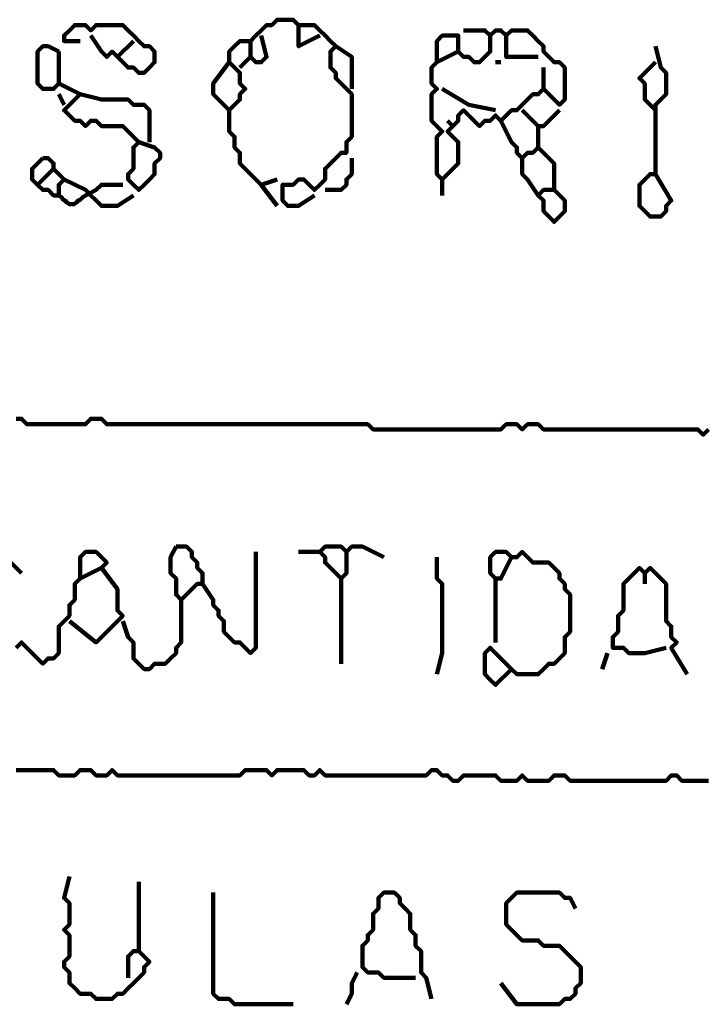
# Model space of a CAD drawing. Header units: metres. Extents: x 1959 to 4131, y 3282 to 4313.
# Tile 137 of 256: x 2376.94 to 2378.13, y 4306.78 to 4308.49. Entities that reach past the tile are written whole.
import ezdxf

# ---------------------------------------------------------------- set-up
doc = ezdxf.new("R2010")
doc.units = ezdxf.units.M
doc.layers.add('P', color=250, linetype='Continuous', lineweight=100)

msp = doc.modelspace()

# ---------------------------------------------------------------- linework, layer by layer
at = {"layer": 'P', "color": 0, "linetype": 'Continuous'}
for points in [[(2377.0477, 4308.4486), (2377.02, 4308.4486), (2377.02, 4308.4579), (2377.0292, 4308.4671), (2377.0385, 4308.4763), (2377.0477, 4308.4763), (2377.0569, 4308.4763), (2377.0662, 4308.4671), (2377.0754, 4308.4763), (2377.0846, 4308.4763), (2377.0939, 4308.4763), (2377.1031, 4308.4763), (2377.1123, 4308.4763), (2377.1216, 4308.4763), (2377.1308, 4308.4671), (2377.14, 4308.4579), (2377.1492, 4308.4486), (2377.1585, 4308.4394), (2377.1677, 4308.4394), (2377.1769, 4308.4302), (2377.1769, 4308.4209), (2377.1769, 4308.4117), (2377.1677, 4308.4025), (2377.1585, 4308.3933), (2377.1492, 4308.3933), (2377.14, 4308.4025), (2377.1308, 4308.4025), (2377.1216, 4308.4117), (2377.1123, 4308.4209), (2377.1031, 4308.4302), (2377.0939, 4308.4209), (2377.0846, 4308.4302), (2377.0662, 4308.4579)], [(2377.3616, 4308.4579), (2377.3708, 4308.4209), (2377.3616, 4308.4117), (2377.3523, 4308.4117), (2377.3431, 4308.4209), (2377.3431, 4308.4302), (2377.3431, 4308.4394), (2377.3431, 4308.4486), (2377.3523, 4308.4579), (2377.3616, 4308.4671), (2377.3708, 4308.4763), (2377.38, 4308.4763), (2377.3892, 4308.4856), (2377.3985, 4308.4856), (2377.4077, 4308.4856), (2377.4169, 4308.4856), (2377.4262, 4308.4763), (2377.4354, 4308.4763), (2377.4446, 4308.4763), (2377.4539, 4308.4763), (2377.4631, 4308.4671), (2377.4723, 4308.4579), (2377.4816, 4308.4486), (2377.4908, 4308.4394), (2377.4816, 4308.4302), (2377.4816, 4308.4209), (2377.4816, 4308.4117), (2377.4816, 4308.4025), (2377.4908, 4308.3933), (2377.4908, 4308.384), (2377.5, 4308.3748), (2377.5092, 4308.3656), (2377.5185, 4308.3563), (2377.5185, 4308.3471), (2377.5185, 4308.3379), (2377.5185, 4308.3286), (2377.5185, 4308.3194), (2377.5185, 4308.3102), (2377.5185, 4308.3009), (2377.5185, 4308.2917), (2377.5185, 4308.2825), (2377.5092, 4308.2733), (2377.5092, 4308.264), (2377.5092, 4308.2548), (2377.5, 4308.2548), (2377.4908, 4308.2456), (2377.4816, 4308.2363), (2377.4723, 4308.2271), (2377.4723, 4308.2179), (2377.4723, 4308.2086), (2377.4631, 4308.1994), (2377.4539, 4308.1902), (2377.4446, 4308.1994), (2377.4354, 4308.2086), (2377.4262, 4308.2086), (2377.4169, 4308.1994), (2377.4077, 4308.1994), (2377.3985, 4308.1994), (2377.3985, 4308.1902), (2377.3985, 4308.1809), (2377.3985, 4308.1717), (2377.4077, 4308.1625), (2377.4169, 4308.1625), (2377.4262, 4308.1625), (2377.4539, 4308.1809)], [(2377.4262, 4308.4763), (2377.4262, 4308.4486), (2377.4262, 4308.4394), (2377.4631, 4308.4579)], [(2377.7123, 4308.4671), (2377.7492, 4308.4671), (2377.7585, 4308.4579), (2377.7677, 4308.4671), (2377.7769, 4308.4671), (2377.7862, 4308.4579), (2377.7954, 4308.4671), (2377.8046, 4308.4671), (2377.8139, 4308.4671), (2377.8231, 4308.4671), (2377.8323, 4308.4579), (2377.8416, 4308.4486), (2377.8508, 4308.4394), (2377.8508, 4308.4302), (2377.86, 4308.4209), (2377.8692, 4308.4117), (2377.8785, 4308.4117), (2377.8877, 4308.4025), (2377.8877, 4308.3933), (2377.8877, 4308.384), (2377.8877, 4308.3748), (2377.8877, 4308.3656), (2377.8877, 4308.3563), (2377.8877, 4308.3471), (2377.8785, 4308.3379), (2377.8692, 4308.3471), (2377.86, 4308.3563), (2377.8508, 4308.3656), (2377.8416, 4308.3563), (2377.8323, 4308.3563), (2377.8231, 4308.3471), (2377.8139, 4308.3379), (2377.8046, 4308.3286), (2377.7954, 4308.3286), (2377.7862, 4308.3194), (2377.7769, 4308.3102), (2377.7677, 4308.3194), (2377.7585, 4308.3102), (2377.7492, 4308.3102), (2377.74, 4308.3009), (2377.7308, 4308.3102), (2377.7216, 4308.3194), (2377.7123, 4308.3286), (2377.7031, 4308.3194), (2377.7031, 4308.3102), (2377.6939, 4308.3009), (2377.6846, 4308.2917), (2377.6939, 4308.2825), (2377.7031, 4308.2733), (2377.7031, 4308.264), (2377.7031, 4308.2548), (2377.7031, 4308.2456), (2377.7031, 4308.2363), (2377.6939, 4308.2271), (2377.6846, 4308.2179), (2377.6754, 4308.2086), (2377.6662, 4308.2179), (2377.6662, 4308.2271), (2377.6662, 4308.2363), (2377.6662, 4308.2456), (2377.6662, 4308.2548), (2377.6662, 4308.264), (2377.6662, 4308.2733), (2377.6662, 4308.2825), (2377.6754, 4308.2917), (2377.6662, 4308.3009), (2377.6569, 4308.3102), (2377.6569, 4308.3194), (2377.6569, 4308.3286), (2377.6569, 4308.3379), (2377.6569, 4308.3471), (2377.6569, 4308.3563), (2377.6662, 4308.3656), (2377.6569, 4308.3748), (2377.6569, 4308.384), (2377.6569, 4308.3933), (2377.6569, 4308.4025), (2377.6662, 4308.4117), (2377.6662, 4308.4209), (2377.6662, 4308.4302), (2377.6662, 4308.4394), (2377.6662, 4308.4486), (2377.6754, 4308.4579), (2377.6846, 4308.4579), (2377.6939, 4308.4579), (2377.7031, 4308.4579), (2377.7031, 4308.4486), (2377.7031, 4308.4394), (2377.7031, 4308.4302), (2377.7123, 4308.4209), (2377.7216, 4308.4209), (2377.7308, 4308.4117), (2377.74, 4308.4117), (2377.7492, 4308.4209), (2377.7585, 4308.4302), (2377.7585, 4308.4394), (2377.7585, 4308.4579)], [(2377.7862, 4308.4579), (2377.7862, 4308.4209), (2377.7954, 4308.4209), (2377.8046, 4308.4209), (2377.8416, 4308.4209)], [(2377.0108, 4308.4302), (2377.0108, 4308.3933), (2377.0108, 4308.384), (2377.0108, 4308.3748), (2377.0016, 4308.3656), (2376.9923, 4308.3656), (2376.9831, 4308.3656), (2376.9739, 4308.3748), (2376.9739, 4308.384), (2376.9739, 4308.3933), (2376.9739, 4308.4025), (2376.9739, 4308.4117), (2376.9739, 4308.4209), (2376.9739, 4308.4302), (2376.9831, 4308.4394), (2376.9923, 4308.4394), (2377.0108, 4308.4302)], [(2377.14, 4308.4486), (2377.1123, 4308.4209)], [(2377.3062, 4308.4117), (2377.2785, 4308.3748), (2377.2785, 4308.3656), (2377.2785, 4308.3563), (2377.2877, 4308.3471), (2377.2969, 4308.3379), (2377.3062, 4308.3286), (2377.3154, 4308.3379), (2377.3246, 4308.3471), (2377.3246, 4308.3563), (2377.3339, 4308.3656), (2377.3246, 4308.3748), (2377.3246, 4308.384), (2377.3246, 4308.3933), (2377.3154, 4308.4025), (2377.3062, 4308.4117), (2377.3062, 4308.4209), (2377.3062, 4308.4302), (2377.3154, 4308.4394), (2377.3246, 4308.4486), (2377.3431, 4308.4486)], [(2377.4908, 4308.4394), (2377.5185, 4308.4209), (2377.5185, 4308.4117), (2377.5185, 4308.4025), (2377.5185, 4308.3656)], [(2378.0446, 4308.4394), (2378.0539, 4308.4025), (2378.0631, 4308.3933), (2378.0631, 4308.384), (2378.0631, 4308.3748), (2378.0631, 4308.3656), (2378.0631, 4308.3563), (2378.0539, 4308.3471), (2378.0446, 4308.3379), (2378.0446, 4308.3286), (2378.0446, 4308.3194), (2378.0446, 4308.3102), (2378.0446, 4308.3009), (2378.0446, 4308.2917), (2378.0446, 4308.2825), (2378.0446, 4308.2733), (2378.0446, 4308.264), (2378.0446, 4308.2548), (2378.0446, 4308.2456), (2378.0446, 4308.2363), (2378.0446, 4308.2271), (2378.0446, 4308.2179), (2378.0354, 4308.2179), (2378.0262, 4308.2086), (2378.0169, 4308.1994), (2378.0169, 4308.1902), (2378.0169, 4308.1809), (2378.0169, 4308.1717), (2378.0169, 4308.1625), (2378.0262, 4308.1533), (2378.0354, 4308.144), (2378.0446, 4308.144), (2378.0539, 4308.144), (2378.0631, 4308.1533), (2378.0631, 4308.1625), (2378.0723, 4308.1717), (2378.0446, 4308.2179)], [(2377.7031, 4308.4302), (2377.6662, 4308.4117)], [(2377.3431, 4308.4209), (2377.3246, 4308.4025)], [(2377.7677, 4308.4117), (2377.7769, 4308.4117)], [(2378.0446, 4308.4117), (2378.0169, 4308.384), (2378.0262, 4308.3748), (2378.0262, 4308.3656), (2378.0262, 4308.3563), (2378.0262, 4308.3471), (2378.0446, 4308.3286)], [(2377.8508, 4308.4025), (2377.8508, 4308.3656)], [(2377.0108, 4308.3748), (2377.0477, 4308.3563), (2377.0385, 4308.3471), (2377.0292, 4308.3379), (2377.02, 4308.3286), (2377.0292, 4308.3194), (2377.0385, 4308.3102), (2377.0477, 4308.3102), (2377.0569, 4308.3009), (2377.0662, 4308.3102), (2377.0754, 4308.3102), (2377.0846, 4308.3009), (2377.0939, 4308.3009), (2377.1031, 4308.3009), (2377.1123, 4308.3009), (2377.1216, 4308.3009), (2377.1308, 4308.2917), (2377.14, 4308.2825), (2377.1492, 4308.2733), (2377.14, 4308.264), (2377.14, 4308.2548), (2377.14, 4308.2456), (2377.14, 4308.2363), (2377.14, 4308.2271), (2377.1308, 4308.2179), (2377.1308, 4308.2086), (2377.14, 4308.1994), (2377.1492, 4308.1902), (2377.1585, 4308.1994), (2377.1677, 4308.2086), (2377.1769, 4308.2179), (2377.1769, 4308.2271), (2377.1769, 4308.2363), (2377.1862, 4308.2456), (2377.1862, 4308.2548), (2377.1769, 4308.264), (2377.1492, 4308.2733)], [(2377.0108, 4308.3563), (2377.02, 4308.3379)], [(2377.0477, 4308.3563), (2377.0846, 4308.3471), (2377.0939, 4308.3471), (2377.1031, 4308.3471), (2377.1123, 4308.3471), (2377.1216, 4308.3471), (2377.1308, 4308.3471), (2377.14, 4308.3379), (2377.1492, 4308.3379), (2377.1585, 4308.3379), (2377.1677, 4308.3286), (2377.1677, 4308.3194), (2377.1677, 4308.2733)], [(2377.6754, 4308.3656), (2377.7216, 4308.3379)], [(2377.7216, 4308.3379), (2377.7677, 4308.3286)], [(2377.3062, 4308.3286), (2377.3062, 4308.2917), (2377.3154, 4308.2825), (2377.3154, 4308.2733), (2377.3154, 4308.264), (2377.3246, 4308.2548), (2377.3246, 4308.2456), (2377.3246, 4308.2363), (2377.3339, 4308.2271), (2377.3431, 4308.2179), (2377.3523, 4308.2086), (2377.3616, 4308.1994), (2377.3892, 4308.2086)], [(2377.8139, 4308.3286), (2377.8323, 4308.3102), (2377.8416, 4308.3009), (2377.8508, 4308.3009), (2377.8785, 4308.3286)], [(2377.6846, 4308.3102), (2377.6939, 4308.3009)], [(2377.7769, 4308.3102), (2377.7954, 4308.2733), (2377.8046, 4308.264), (2377.8046, 4308.2548), (2377.8139, 4308.2456), (2377.8231, 4308.2548), (2377.8323, 4308.2548), (2377.8416, 4308.264), (2377.8508, 4308.2548), (2377.86, 4308.2456), (2377.8692, 4308.2363), (2377.8692, 4308.2271), (2377.8692, 4308.2179), (2377.8692, 4308.2086), (2377.8692, 4308.1994), (2377.8692, 4308.1902), (2377.86, 4308.1902), (2377.8508, 4308.1902), (2377.8416, 4308.1809), (2377.8508, 4308.1717), (2377.8508, 4308.1625), (2377.8508, 4308.1533), (2377.86, 4308.144), (2377.8692, 4308.1348), (2377.8785, 4308.144), (2377.8877, 4308.1533), (2377.8877, 4308.1625), (2377.8877, 4308.1717), (2377.8692, 4308.1902)], [(2377.8416, 4308.3009), (2377.8416, 4308.264)], [(2376.9831, 4308.2456), (2376.9923, 4308.2456), (2377.0016, 4308.2363), (2377.0016, 4308.2271), (2377.0108, 4308.2179), (2377.02, 4308.2086), (2377.0108, 4308.1994), (2377.0108, 4308.1902), (2377.0108, 4308.1809), (2377.0016, 4308.1809), (2376.9923, 4308.1902), (2376.9831, 4308.1902), (2376.9739, 4308.1994), (2376.9646, 4308.2086), (2376.9646, 4308.2179), (2376.9646, 4308.2271), (2376.9831, 4308.2456)], [(2377.5185, 4308.2456), (2377.5185, 4308.2179), (2377.5092, 4308.2086), (2377.5092, 4308.1994), (2377.5, 4308.1902), (2377.4908, 4308.1902), (2377.4723, 4308.1902)], [(2377.8139, 4308.2456), (2377.8139, 4308.2271), (2377.8139, 4308.2179), (2377.8231, 4308.2086), (2377.8416, 4308.1809)], [(2377.0016, 4308.2271), (2376.9739, 4308.1994)], [(2377.02, 4308.2086), (2377.0569, 4308.1902), (2377.0662, 4308.1809), (2377.0754, 4308.1717), (2377.0846, 4308.1625), (2377.0939, 4308.1625), (2377.1031, 4308.1625), (2377.1123, 4308.1625), (2377.14, 4308.1809)], [(2377.6754, 4308.2086), (2377.6754, 4308.1809)], [(2377.0569, 4308.1809), (2377.0754, 4308.1902), (2377.0846, 4308.1994), (2377.0939, 4308.1994), (2377.1216, 4308.1994)], [(2377.3616, 4308.1994), (2377.3892, 4308.1625)], [(2377.0108, 4308.1809), (2377.0154, 4308.1779), (2377.0185, 4308.1733), (2377.0216, 4308.1717), (2377.0246, 4308.1686), (2377.0292, 4308.1656), (2377.0339, 4308.1656), (2377.0369, 4308.1656), (2377.0416, 4308.1686), (2377.0446, 4308.1717), (2377.0477, 4308.1733), (2377.0523, 4308.1779), (2377.0569, 4308.1809)], [(2376.9369, 4307.7933), (2376.9462, 4307.7933), (2376.9554, 4307.784), (2376.9646, 4307.784), (2376.9739, 4307.784), (2376.9831, 4307.784), (2376.9923, 4307.784), (2377.0016, 4307.784), (2377.0108, 4307.784), (2377.02, 4307.784), (2377.0292, 4307.784), (2377.0385, 4307.784), (2377.0477, 4307.784), (2377.0569, 4307.784), (2377.0662, 4307.7933), (2377.0754, 4307.7933), (2377.0846, 4307.7933), (2377.0939, 4307.784), (2377.1031, 4307.784), (2377.1123, 4307.784), (2377.1216, 4307.784), (2377.1308, 4307.784), (2377.14, 4307.784), (2377.1492, 4307.784), (2377.1585, 4307.784), (2377.1677, 4307.784), (2377.1769, 4307.784), (2377.1862, 4307.784), (2377.1954, 4307.784), (2377.2046, 4307.784), (2377.2139, 4307.784), (2377.2231, 4307.784), (2377.2323, 4307.784), (2377.2416, 4307.784), (2377.2508, 4307.784), (2377.26, 4307.784), (2377.2692, 4307.784), (2377.2785, 4307.784), (2377.2877, 4307.784), (2377.2969, 4307.784), (2377.3062, 4307.784), (2377.3154, 4307.784), (2377.3246, 4307.784), (2377.3339, 4307.784), (2377.3431, 4307.784), (2377.3523, 4307.784), (2377.3616, 4307.784), (2377.3708, 4307.784), (2377.38, 4307.784), (2377.3892, 4307.784), (2377.3985, 4307.784), (2377.4077, 4307.784), (2377.4169, 4307.784), (2377.4262, 4307.784), (2377.4354, 4307.784), (2377.4446, 4307.784), (2377.4539, 4307.784), (2377.4631, 4307.784), (2377.4723, 4307.784), (2377.4816, 4307.784), (2377.4908, 4307.784), (2377.5, 4307.784), (2377.5092, 4307.784), (2377.5185, 4307.784), (2377.5277, 4307.784), (2377.5369, 4307.784), (2377.5462, 4307.784), (2377.5554, 4307.7748), (2377.5646, 4307.7748), (2377.5739, 4307.7748), (2377.5831, 4307.7748), (2377.5923, 4307.7748), (2377.6016, 4307.7748), (2377.6108, 4307.7748), (2377.62, 4307.7748), (2377.6292, 4307.7748), (2377.6385, 4307.7748), (2377.6477, 4307.7748), (2377.6569, 4307.7748), (2377.6662, 4307.7748), (2377.6754, 4307.7748), (2377.6846, 4307.7748), (2377.6939, 4307.7748), (2377.7031, 4307.7748), (2377.7123, 4307.7748), (2377.7216, 4307.7748), (2377.7308, 4307.7748), (2377.74, 4307.7748), (2377.7492, 4307.7748), (2377.7585, 4307.7748), (2377.7677, 4307.7748), (2377.7769, 4307.7748), (2377.7862, 4307.784), (2377.7954, 4307.784), (2377.8046, 4307.784), (2377.8139, 4307.7748), (2377.8231, 4307.784), (2377.8323, 4307.784), (2377.8416, 4307.784), (2377.8508, 4307.7748), (2377.86, 4307.7748), (2377.8692, 4307.7748), (2377.8785, 4307.7748), (2377.8877, 4307.7748), (2377.8969, 4307.7748), (2377.9062, 4307.7748), (2377.9154, 4307.7748), (2377.9246, 4307.7748), (2377.9339, 4307.7748), (2377.9431, 4307.7748), (2377.9523, 4307.7748), (2377.9616, 4307.7748), (2377.9708, 4307.7748), (2377.98, 4307.7748), (2377.9892, 4307.7748), (2377.9985, 4307.7748), (2378.0077, 4307.7748), (2378.0169, 4307.7748), (2378.0262, 4307.7748), (2378.0354, 4307.7748), (2378.0446, 4307.7748), (2378.0539, 4307.7748), (2378.0631, 4307.7748), (2378.0723, 4307.7748), (2378.0816, 4307.7748), (2378.0908, 4307.7748), (2378.1, 4307.7748), (2378.1092, 4307.7748), (2378.1185, 4307.7748), (2378.1277, 4307.7656), (2378.1369, 4307.7748)], [(2377.2139, 4307.5717), (2377.2231, 4307.5717), (2377.2323, 4307.5717), (2377.2416, 4307.5625), (2377.2416, 4307.5533), (2377.2508, 4307.544), (2377.2508, 4307.5348), (2377.26, 4307.5256), (2377.26, 4307.5163), (2377.26, 4307.5071), (2377.2508, 4307.5071), (2377.2416, 4307.4979), (2377.2323, 4307.4886), (2377.2231, 4307.4794), (2377.2139, 4307.4886), (2377.2139, 4307.4979), (2377.2139, 4307.5071), (2377.2139, 4307.5163), (2377.2046, 4307.5256), (2377.2046, 4307.5348), (2377.2046, 4307.544), (2377.2046, 4307.5533), (2377.2139, 4307.5717)], [(2377.5092, 4307.5625), (2377.5092, 4307.5256), (2377.5, 4307.5163), (2377.4908, 4307.5256), (2377.4816, 4307.5348), (2377.4723, 4307.544), (2377.4723, 4307.5533), (2377.4631, 4307.5625), (2377.4723, 4307.5717), (2377.4816, 4307.5717), (2377.4908, 4307.5717), (2377.5, 4307.5717), (2377.5092, 4307.5625), (2377.5185, 4307.5717), (2377.5277, 4307.5717), (2377.5369, 4307.5717), (2377.5739, 4307.5533)], [(2376.9092, 4307.5625), (2376.9462, 4307.5256)], [(2377.0477, 4307.5163), (2377.0846, 4307.5348), (2377.0939, 4307.544), (2377.0846, 4307.5533), (2377.0754, 4307.5625), (2377.0662, 4307.5625), (2377.0569, 4307.5625), (2377.0477, 4307.5533), (2377.0477, 4307.544), (2377.0477, 4307.5348), (2377.0477, 4307.5256), (2377.0477, 4307.5163), (2377.0385, 4307.5071), (2377.0385, 4307.4979), (2377.0385, 4307.4886), (2377.0385, 4307.4794), (2377.0292, 4307.4702), (2377.0292, 4307.4609), (2377.0292, 4307.4517), (2377.02, 4307.4425), (2377.0108, 4307.4333), (2377.0108, 4307.424), (2377.0108, 4307.4148), (2377.0108, 4307.4056), (2377.0108, 4307.3963), (2377.0108, 4307.3871), (2377.0016, 4307.3779), (2376.9923, 4307.3779), (2376.9831, 4307.3686), (2376.9739, 4307.3779), (2376.9646, 4307.3871), (2376.9554, 4307.3963), (2376.9462, 4307.4056), (2376.9369, 4307.3963)], [(2377.3523, 4307.5625), (2377.3523, 4307.5256), (2377.3523, 4307.5163), (2377.3523, 4307.5071), (2377.3523, 4307.4979), (2377.3523, 4307.4886), (2377.3523, 4307.4794), (2377.3523, 4307.4702), (2377.3523, 4307.4609), (2377.3523, 4307.4517), (2377.3523, 4307.4425), (2377.3523, 4307.4333), (2377.3523, 4307.424), (2377.3523, 4307.4148), (2377.3523, 4307.4056), (2377.3523, 4307.3963), (2377.3431, 4307.3871), (2377.3339, 4307.3963), (2377.3246, 4307.4056), (2377.3154, 4307.4056), (2377.3062, 4307.4148), (2377.2969, 4307.424), (2377.2969, 4307.4333), (2377.2969, 4307.4425), (2377.2877, 4307.4517), (2377.2877, 4307.4609), (2377.2785, 4307.4702), (2377.2785, 4307.4794), (2377.26, 4307.5071)], [(2377.4262, 4307.5625), (2377.4631, 4307.5625)], [(2377.6662, 4307.5533), (2377.6662, 4307.5163), (2377.6754, 4307.5071), (2377.6754, 4307.4979), (2377.6754, 4307.4886), (2377.6754, 4307.4794), (2377.6754, 4307.4702), (2377.6754, 4307.4609), (2377.6754, 4307.4517), (2377.6754, 4307.4425), (2377.6754, 4307.4333), (2377.6754, 4307.424), (2377.6754, 4307.4148), (2377.6754, 4307.4056), (2377.6754, 4307.3963), (2377.6754, 4307.3871), (2377.6662, 4307.3502)], [(2377.7954, 4307.5533), (2377.7769, 4307.5163), (2377.7677, 4307.5163), (2377.7585, 4307.5256), (2377.7585, 4307.5348), (2377.7585, 4307.544), (2377.7585, 4307.5533), (2377.7677, 4307.5625), (2377.7769, 4307.5625), (2377.7862, 4307.5625), (2377.7954, 4307.5533), (2377.8046, 4307.5533), (2377.8139, 4307.5625), (2377.8231, 4307.5533), (2377.8323, 4307.544), (2377.8416, 4307.544), (2377.8508, 4307.544), (2377.86, 4307.544), (2377.8692, 4307.5348), (2377.8785, 4307.5256), (2377.8785, 4307.5163), (2377.8877, 4307.5071), (2377.8877, 4307.4979), (2377.8969, 4307.4886), (2377.8969, 4307.4794), (2377.8969, 4307.4702), (2377.8969, 4307.4609), (2377.8969, 4307.4517), (2377.8969, 4307.4425), (2377.8969, 4307.4333), (2377.8969, 4307.424), (2377.8877, 4307.4148), (2377.8877, 4307.4056), (2377.8877, 4307.3963), (2377.8877, 4307.3871), (2377.8785, 4307.3779), (2377.8692, 4307.3686), (2377.86, 4307.3686), (2377.8508, 4307.3594), (2377.8416, 4307.3502), (2377.8323, 4307.3502), (2377.8231, 4307.3502), (2377.8139, 4307.3502), (2377.8046, 4307.3502), (2377.7954, 4307.3594), (2377.7862, 4307.3686), (2377.7769, 4307.3779), (2377.7677, 4307.3871), (2377.7585, 4307.3963), (2377.7492, 4307.3871), (2377.7492, 4307.3779), (2377.7492, 4307.3686), (2377.7492, 4307.3594), (2377.7492, 4307.3502), (2377.7585, 4307.3409), (2377.7677, 4307.3317), (2377.7954, 4307.3594)], [(2377.0846, 4307.5348), (2377.1123, 4307.4979), (2377.1123, 4307.4886), (2377.1123, 4307.4794), (2377.1123, 4307.4702), (2377.1123, 4307.4609), (2377.1216, 4307.4517), (2377.1123, 4307.4425), (2377.1031, 4307.4333), (2377.0939, 4307.424), (2377.0846, 4307.4148), (2377.0754, 4307.4056), (2377.0292, 4307.4425)], [(2378.0631, 4307.3963), (2378.0262, 4307.3871), (2378.0169, 4307.3871), (2378.0077, 4307.3871), (2377.9985, 4307.3871), (2377.9892, 4307.3963), (2377.98, 4307.3963), (2377.9708, 4307.3963), (2377.9708, 4307.4056), (2377.9708, 4307.4148), (2377.98, 4307.424), (2377.98, 4307.4333), (2377.98, 4307.4425), (2377.98, 4307.4517), (2377.9892, 4307.4609), (2377.9892, 4307.4702), (2377.9892, 4307.4794), (2377.9892, 4307.4886), (2377.9892, 4307.4979), (2377.9892, 4307.5071), (2377.9985, 4307.5163), (2378.0077, 4307.5256), (2378.0169, 4307.5348), (2378.0262, 4307.5256), (2378.0354, 4307.5348), (2378.0446, 4307.5256), (2378.0539, 4307.5163), (2378.0631, 4307.5071), (2378.0631, 4307.4979), (2378.0631, 4307.4886), (2378.0631, 4307.4794), (2378.0631, 4307.4702), (2378.0631, 4307.4609), (2378.0631, 4307.4517), (2378.0631, 4307.4425), (2378.0723, 4307.4333), (2378.0723, 4307.424), (2378.0723, 4307.4148), (2378.0816, 4307.4056), (2378.0723, 4307.3963), (2378.1, 4307.3502)], [(2378.0262, 4307.5256), (2378.0262, 4307.5071)], [(2377.5, 4307.5163), (2377.5, 4307.4794), (2377.5, 4307.4702), (2377.5, 4307.4609), (2377.5, 4307.4517), (2377.5, 4307.4425), (2377.5, 4307.4333), (2377.5, 4307.424), (2377.5, 4307.4148), (2377.5, 4307.4056), (2377.5, 4307.3963), (2377.5, 4307.3871), (2377.5, 4307.3686)], [(2377.7677, 4307.5163), (2377.7677, 4307.4794), (2377.7677, 4307.4702), (2377.7677, 4307.4609), (2377.7677, 4307.4517), (2377.7677, 4307.4425), (2377.7677, 4307.4333), (2377.7677, 4307.424), (2377.7677, 4307.4056)], [(2377.2231, 4307.4794), (2377.2231, 4307.4425), (2377.2231, 4307.4333), (2377.2231, 4307.424), (2377.2231, 4307.4148), (2377.2231, 4307.4056), (2377.2139, 4307.3963), (2377.2139, 4307.3871), (2377.2046, 4307.3779), (2377.1954, 4307.3686), (2377.1862, 4307.3686), (2377.1769, 4307.3686), (2377.1677, 4307.3594), (2377.1585, 4307.3594), (2377.1492, 4307.3686), (2377.14, 4307.3779), (2377.14, 4307.3871), (2377.14, 4307.3963), (2377.14, 4307.4056), (2377.1308, 4307.4148), (2377.1216, 4307.4425)], [(2377.9616, 4307.3871), (2377.9523, 4307.3594)], [(2378.1369, 4307.1656), (2378.1277, 4307.1656), (2378.1185, 4307.1656), (2378.1092, 4307.1656), (2378.1, 4307.1656), (2378.0908, 4307.1656), (2378.0816, 4307.1748), (2378.0723, 4307.1748), (2378.0631, 4307.1656), (2378.0539, 4307.1656), (2378.0446, 4307.1656), (2378.0354, 4307.1656), (2378.0262, 4307.1656), (2378.0169, 4307.1656), (2378.0077, 4307.1656), (2377.9985, 4307.1656), (2377.9892, 4307.1656), (2377.98, 4307.1656), (2377.9708, 4307.1656), (2377.9616, 4307.1656), (2377.9523, 4307.1656), (2377.9431, 4307.1656), (2377.9339, 4307.1656), (2377.9246, 4307.1656), (2377.9154, 4307.1656), (2377.9062, 4307.1656), (2377.8969, 4307.1656), (2377.8877, 4307.1748), (2377.8785, 4307.1748), (2377.8692, 4307.1748), (2377.86, 4307.1656), (2377.8508, 4307.1656), (2377.8416, 4307.1656), (2377.8323, 4307.1656), (2377.8231, 4307.1656), (2377.8139, 4307.1748), (2377.8046, 4307.1656), (2377.7954, 4307.1656), (2377.7862, 4307.1656), (2377.7769, 4307.1656), (2377.7677, 4307.1748), (2377.7585, 4307.1748), (2377.7492, 4307.1748), (2377.74, 4307.1748), (2377.7308, 4307.1748), (2377.7216, 4307.1748), (2377.7123, 4307.1748), (2377.7031, 4307.1656), (2377.6939, 4307.1656), (2377.6846, 4307.1748), (2377.6754, 4307.1748), (2377.6662, 4307.184), (2377.6569, 4307.184), (2377.6477, 4307.1748), (2377.6385, 4307.1748), (2377.6292, 4307.1748), (2377.62, 4307.1748), (2377.6108, 4307.1748), (2377.6016, 4307.1748), (2377.5923, 4307.1748), (2377.5831, 4307.1748), (2377.5739, 4307.1748), (2377.5646, 4307.1748), (2377.5554, 4307.1748), (2377.5462, 4307.1748), (2377.5369, 4307.1748), (2377.5277, 4307.1748), (2377.5185, 4307.1748), (2377.5092, 4307.1748), (2377.5, 4307.1748), (2377.4908, 4307.1748), (2377.4816, 4307.1748), (2377.4723, 4307.1748), (2377.4631, 4307.184), (2377.4539, 4307.1748), (2377.4446, 4307.1748), (2377.4354, 4307.184), (2377.4262, 4307.184), (2377.4169, 4307.184), (2377.4077, 4307.184), (2377.3985, 4307.184), (2377.3892, 4307.184), (2377.38, 4307.1748), (2377.3708, 4307.184), (2377.3616, 4307.184), (2377.3523, 4307.184), (2377.3431, 4307.184), (2377.3339, 4307.184), (2377.3246, 4307.1748), (2377.3154, 4307.1748), (2377.3062, 4307.1748), (2377.2969, 4307.1748), (2377.2877, 4307.1748), (2377.2785, 4307.1748), (2377.2692, 4307.1748), (2377.26, 4307.1748), (2377.2508, 4307.1748), (2377.2416, 4307.1748), (2377.2323, 4307.1748), (2377.2231, 4307.1748), (2377.2139, 4307.1748), (2377.2046, 4307.1748), (2377.1954, 4307.1748), (2377.1862, 4307.1748), (2377.1769, 4307.1748), (2377.1677, 4307.1748), (2377.1585, 4307.1748), (2377.1492, 4307.1748), (2377.14, 4307.1748), (2377.1308, 4307.1748), (2377.1216, 4307.1748), (2377.1123, 4307.1748), (2377.1031, 4307.184), (2377.0939, 4307.1748), (2377.0846, 4307.1748), (2377.0754, 4307.1748), (2377.0662, 4307.184), (2377.0569, 4307.184), (2377.0477, 4307.184), (2377.0385, 4307.1748), (2377.0292, 4307.1748), (2377.02, 4307.1748), (2377.0108, 4307.1748), (2377.0016, 4307.184), (2376.9923, 4307.184), (2376.9831, 4307.184), (2376.9739, 4307.184), (2376.9646, 4307.184), (2376.9554, 4307.184), (2376.9462, 4307.184), (2376.9369, 4307.184)], [(2377.0292, 4306.9994), (2377.02, 4306.9625), (2377.0292, 4306.9533), (2377.0292, 4306.944), (2377.0292, 4306.9348), (2377.0292, 4306.9256), (2377.0292, 4306.9163), (2377.02, 4306.9071), (2377.0292, 4306.8979), (2377.0292, 4306.8886), (2377.0292, 4306.8794), (2377.0292, 4306.8702), (2377.0292, 4306.8609), (2377.02, 4306.8517), (2377.02, 4306.8425), (2377.0292, 4306.8333), (2377.0292, 4306.824), (2377.0292, 4306.8148), (2377.0385, 4306.8056), (2377.0477, 4306.7963), (2377.0569, 4306.7963), (2377.0662, 4306.7963), (2377.0754, 4306.7871), (2377.0846, 4306.7871), (2377.0939, 4306.7871), (2377.1031, 4306.7871), (2377.1123, 4306.7963), (2377.1216, 4306.7963), (2377.1308, 4306.8056), (2377.14, 4306.8148), (2377.1492, 4306.824), (2377.1585, 4306.8333), (2377.1585, 4306.8425), (2377.1677, 4306.8517), (2377.1585, 4306.8609), (2377.1492, 4306.8702), (2377.14, 4306.8702), (2377.1308, 4306.8609), (2377.1308, 4306.8517), (2377.1308, 4306.8425), (2377.1308, 4306.824)], [(2377.1492, 4306.9902), (2377.1492, 4306.9533), (2377.1492, 4306.944), (2377.1492, 4306.9348), (2377.1492, 4306.9256), (2377.1492, 4306.9163), (2377.1492, 4306.9071), (2377.1492, 4306.8979), (2377.1492, 4306.8702)], [(2377.2785, 4306.9717), (2377.2785, 4306.9348), (2377.2785, 4306.9256), (2377.2785, 4306.9163), (2377.2785, 4306.9071), (2377.2785, 4306.8979), (2377.2785, 4306.8886), (2377.2785, 4306.8794), (2377.2785, 4306.8702), (2377.2785, 4306.8609), (2377.2785, 4306.8517), (2377.2785, 4306.8425), (2377.2785, 4306.8333), (2377.2785, 4306.824), (2377.2785, 4306.8148), (2377.2785, 4306.8056), (2377.2785, 4306.7963), (2377.2877, 4306.7871), (2377.2969, 4306.7871), (2377.3062, 4306.7871), (2377.3154, 4306.7779), (2377.3246, 4306.7779), (2377.3339, 4306.7779), (2377.3431, 4306.7779), (2377.3523, 4306.7779), (2377.3616, 4306.7779), (2377.3708, 4306.7779), (2377.38, 4306.7779), (2377.4169, 4306.7779)], [(2377.6292, 4306.824), (2377.5923, 4306.824), (2377.5831, 4306.824), (2377.5739, 4306.824), (2377.5646, 4306.8333), (2377.5554, 4306.8333), (2377.5462, 4306.8333), (2377.5369, 4306.8425), (2377.5369, 4306.8517), (2377.5369, 4306.8609), (2377.5369, 4306.8702), (2377.5369, 4306.8794), (2377.5462, 4306.8886), (2377.5462, 4306.8979), (2377.5554, 4306.9071), (2377.5554, 4306.9163), (2377.5554, 4306.9256), (2377.5554, 4306.9348), (2377.5646, 4306.944), (2377.5646, 4306.9533), (2377.5646, 4306.9625), (2377.5739, 4306.9717), (2377.5831, 4306.9717), (2377.5923, 4306.9717), (2377.6016, 4306.9625), (2377.6016, 4306.9533), (2377.6108, 4306.944), (2377.62, 4306.9348), (2377.62, 4306.9256), (2377.62, 4306.9163), (2377.62, 4306.9071), (2377.6292, 4306.8979), (2377.6292, 4306.8886), (2377.6292, 4306.8794), (2377.6385, 4306.8702), (2377.6385, 4306.8609), (2377.6385, 4306.8517), (2377.6385, 4306.8425), (2377.6385, 4306.8333), (2377.6477, 4306.824), (2377.6569, 4306.7871)], [(2377.7769, 4306.8148), (2377.8046, 4306.7779), (2377.8139, 4306.7779), (2377.8231, 4306.7779), (2377.8323, 4306.7779), (2377.8416, 4306.7779), (2377.8508, 4306.7779), (2377.86, 4306.7779), (2377.8692, 4306.7779), (2377.8785, 4306.7779), (2377.8877, 4306.7871), (2377.8969, 4306.7871), (2377.9062, 4306.7963), (2377.9062, 4306.8056), (2377.9154, 4306.8148), (2377.9154, 4306.824), (2377.9154, 4306.8333), (2377.9154, 4306.8425), (2377.9062, 4306.8517), (2377.8969, 4306.8609), (2377.8877, 4306.8702), (2377.8785, 4306.8794), (2377.8692, 4306.8794), (2377.86, 4306.8794), (2377.8508, 4306.8794), (2377.8416, 4306.8886), (2377.8323, 4306.8886), (2377.8231, 4306.8886), (2377.8139, 4306.8886), (2377.8046, 4306.8979), (2377.7954, 4306.9071), (2377.7862, 4306.9163), (2377.7862, 4306.9256), (2377.7862, 4306.9348), (2377.7862, 4306.944), (2377.7862, 4306.9533), (2377.7954, 4306.9625), (2377.8046, 4306.9717), (2377.8139, 4306.9717), (2377.8231, 4306.9717), (2377.8323, 4306.9717), (2377.8416, 4306.9717), (2377.8508, 4306.9717), (2377.86, 4306.9717), (2377.8692, 4306.9717), (2377.8785, 4306.9717), (2377.8877, 4306.9625), (2377.8969, 4306.9625), (2377.9062, 4306.944)], [(2377.5277, 4306.8333), (2377.5185, 4306.8148), (2377.5185, 4306.8056), (2377.5185, 4306.7963), (2377.5092, 4306.7779)]]:
    msp.add_lwpolyline(points, dxfattribs=at)

doc.saveas('drawing.dxf')
